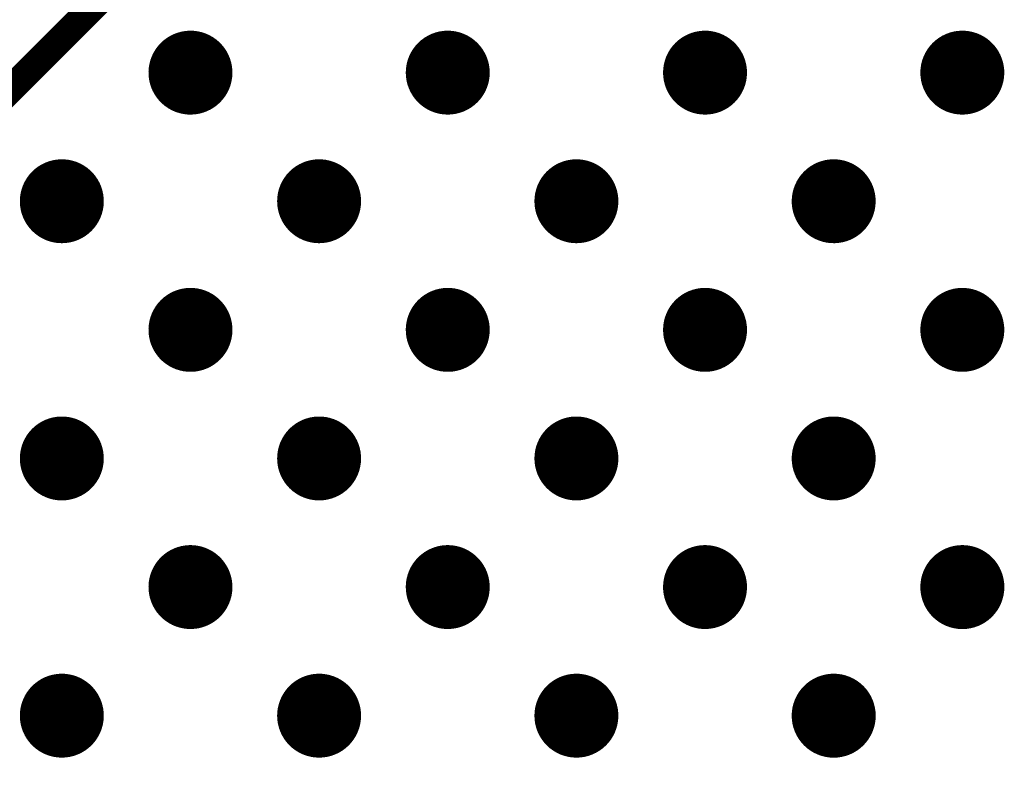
# Model space of a CAD drawing. Header units: millimetres. Extents: x -47 to 199, y -56 to 203.
# Tile 133 of 157: x 79.67 to 83.19, y 190.46 to 193.19. Entities that reach past the tile are written whole.
import ezdxf

# ---------------------------------------------------------------- set-up
doc = ezdxf.new("R2010")
doc.units = ezdxf.units.MM
doc.header["$LTSCALE"] = 1.21
doc.header["$MEASUREMENT"] = 0
doc.layers.get('0').update_dxf_attribs({"linetype": 'CONTINUOUS'})
for name, color, linetype in [('TopLayer', 1, 'CONTINUOUS'), ('TopOverlay', 2, 'CONTINUOUS'), ('TopPaste', 8, 'CONTINUOUS'), ('TopSolder', 216, 'CONTINUOUS')]:
    doc.layers.add(name, color=color, linetype=linetype)

# ---------------------------------------------------------------- blocks, each defined once
blk = doc.blocks.new('BGA565_15R50_14R40_0R90_402')
at = {"layer": 'TopLayer', "const_width": 0.00492}
for points in [[(0.18947, -0.06398, 1), (0.19439, -0.06398, 1)], [(0.16388, -0.08957, 1), (0.1688, -0.08957, 1)], [(0.18947, -0.08957, 1), (0.19439, -0.08957, 1)], [(0.21506, -0.08957, 1), (0.21998, -0.08957, 1)], [(0.13829, -0.11516, 1), (0.14321, -0.11516, 1)], [(0.16388, -0.11516, 1), (0.1688, -0.11516, 1)], [(0.18947, -0.11516, 1), (0.19439, -0.11516, 1)], [(0.21506, -0.11516, 1), (0.21998, -0.11516, 1)], [(0.24065, -0.11516, 1), (0.24557, -0.11516, 1)], [(0.1127, -0.14075, 1), (0.11762, -0.14075, 1)], [(0.13829, -0.14075, 1), (0.14321, -0.14075, 1)], [(0.16388, -0.14075, 1), (0.1688, -0.14075, 1)], [(0.18947, -0.14075, 1), (0.19439, -0.14075, 1)], [(0.21506, -0.14075, 1), (0.21998, -0.14075, 1)], [(0.24065, -0.14075, 1), (0.24557, -0.14075, 1)], [(0.1127, -0.16634, 1), (0.11762, -0.16634, 1)], [(0.13829, -0.16634, 1), (0.14321, -0.16634, 1)], [(0.16388, -0.16634, 1), (0.1688, -0.16634, 1)], [(0.18947, -0.16634, 1), (0.19439, -0.16634, 1)], [(0.21506, -0.16634, 1), (0.21998, -0.16634, 1)], [(0.13829, -0.19193, 1), (0.14321, -0.19193, 1)], [(0.16388, -0.19193, 1), (0.1688, -0.19193, 1)], [(0.18947, -0.19193, 1), (0.19439, -0.19193, 1)], [(0.16388, -0.21752, 1), (0.1688, -0.21752, 1)]]:
    blk.add_lwpolyline(points, format="xyb", close=True, dxfattribs=at)
at = {"layer": 'TopOverlay', "const_width": 0.00394}
blk.add_lwpolyline([(0.25935, -0.23474), (0.25935, 0.23474)], dxfattribs=at)
at = {"layer": 'TopPaste', "const_width": 0.00492}
for points in [[(0.18947, -0.06398, 1), (0.19439, -0.06398, 1)], [(0.16388, -0.08957, 1), (0.1688, -0.08957, 1)], [(0.18947, -0.08957, 1), (0.19439, -0.08957, 1)], [(0.21506, -0.08957, 1), (0.21998, -0.08957, 1)], [(0.13829, -0.11516, 1), (0.14321, -0.11516, 1)], [(0.16388, -0.11516, 1), (0.1688, -0.11516, 1)], [(0.18947, -0.11516, 1), (0.19439, -0.11516, 1)], [(0.21506, -0.11516, 1), (0.21998, -0.11516, 1)], [(0.24065, -0.11516, 1), (0.24557, -0.11516, 1)], [(0.1127, -0.14075, 1), (0.11762, -0.14075, 1)], [(0.13829, -0.14075, 1), (0.14321, -0.14075, 1)], [(0.16388, -0.14075, 1), (0.1688, -0.14075, 1)], [(0.18947, -0.14075, 1), (0.19439, -0.14075, 1)], [(0.21506, -0.14075, 1), (0.21998, -0.14075, 1)], [(0.24065, -0.14075, 1), (0.24557, -0.14075, 1)], [(0.1127, -0.16634, 1), (0.11762, -0.16634, 1)], [(0.13829, -0.16634, 1), (0.14321, -0.16634, 1)], [(0.16388, -0.16634, 1), (0.1688, -0.16634, 1)], [(0.18947, -0.16634, 1), (0.19439, -0.16634, 1)], [(0.21506, -0.16634, 1), (0.21998, -0.16634, 1)], [(0.13829, -0.19193, 1), (0.14321, -0.19193, 1)], [(0.16388, -0.19193, 1), (0.1688, -0.19193, 1)], [(0.18947, -0.19193, 1), (0.19439, -0.19193, 1)], [(0.16388, -0.21752, 1), (0.1688, -0.21752, 1)]]:
    blk.add_lwpolyline(points, format="xyb", close=True, dxfattribs=at)
at = {"layer": 'TopSolder', "const_width": 0.00591}
for points in [[(0.18898, -0.06398, 1), (0.19488, -0.06398, 1)], [(0.16339, -0.08957, 1), (0.16929, -0.08957, 1)], [(0.18898, -0.08957, 1), (0.19488, -0.08957, 1)], [(0.21457, -0.08957, 1), (0.22047, -0.08957, 1)], [(0.1378, -0.11516, 1), (0.1437, -0.11516, 1)], [(0.16339, -0.11516, 1), (0.16929, -0.11516, 1)], [(0.18898, -0.11516, 1), (0.19488, -0.11516, 1)], [(0.21457, -0.11516, 1), (0.22047, -0.11516, 1)], [(0.24016, -0.11516, 1), (0.24606, -0.11516, 1)], [(0.1122, -0.14075, 1), (0.11811, -0.14075, 1)], [(0.1378, -0.14075, 1), (0.1437, -0.14075, 1)], [(0.16339, -0.14075, 1), (0.16929, -0.14075, 1)], [(0.18898, -0.14075, 1), (0.19488, -0.14075, 1)], [(0.21457, -0.14075, 1), (0.22047, -0.14075, 1)], [(0.24016, -0.14075, 1), (0.24606, -0.14075, 1)], [(0.1122, -0.16634, 1), (0.11811, -0.16634, 1)], [(0.1378, -0.16634, 1), (0.1437, -0.16634, 1)], [(0.16339, -0.16634, 1), (0.16929, -0.16634, 1)], [(0.18898, -0.16634, 1), (0.19488, -0.16634, 1)], [(0.21457, -0.16634, 1), (0.22047, -0.16634, 1)], [(0.1378, -0.19193, 1), (0.1437, -0.19193, 1)], [(0.16339, -0.19193, 1), (0.16929, -0.19193, 1)], [(0.18898, -0.19193, 1), (0.19488, -0.19193, 1)], [(0.16339, -0.21752, 1), (0.16929, -0.21752, 1)]]:
    blk.add_lwpolyline(points, format="xyb", close=True, dxfattribs=at)

msp = doc.modelspace()

# ---------------------------------------------------------------- block references
at = {"xscale": 25.4, "yscale": 25.4, "zscale": 25.4, "rotation": 135.0000000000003}
msp.add_blockref('BGA565_15R50_14R40_0R90_402', (82.1224, 186.1101), dxfattribs=at)

doc.saveas('drawing.dxf')
